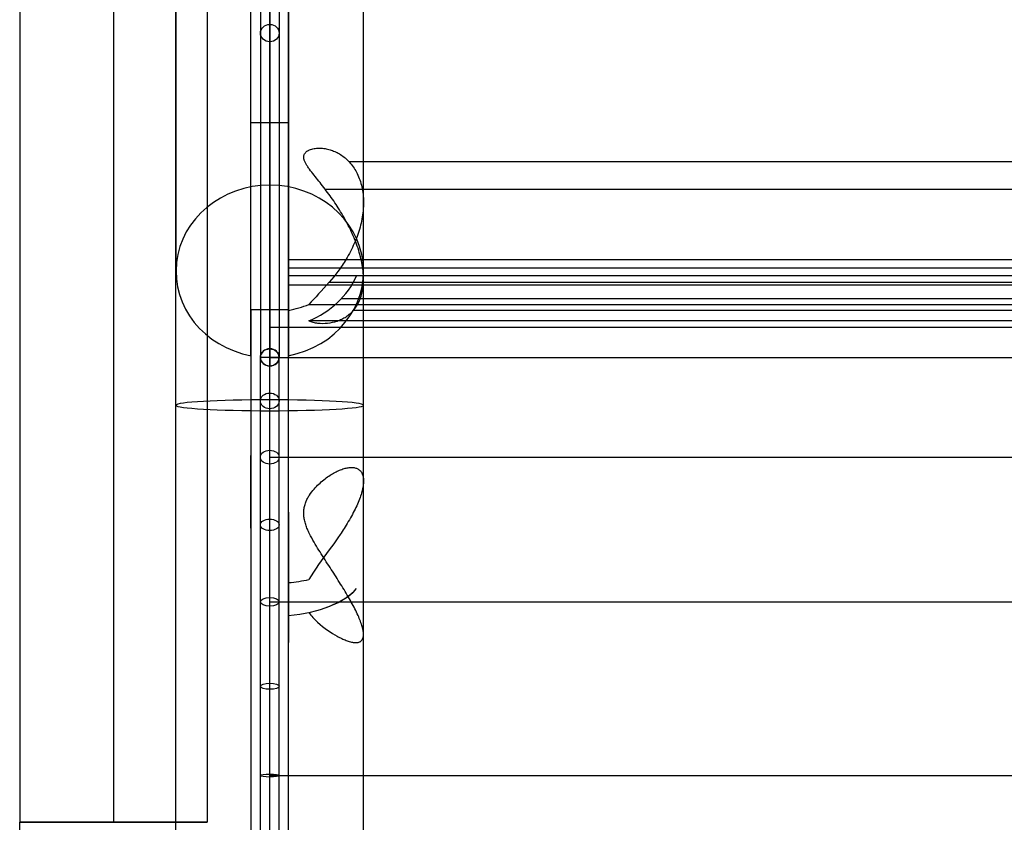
# Model space of a CAD drawing. Extents: x 5734 to 6364, y 72 to 847.
# Tile 13 of 26: x 5734 to 5892, y 560 to 689. Entities that reach past the tile are written whole.
import ezdxf

# ---------------------------------------------------------------- set-up
doc = ezdxf.new("R2010")
doc.units = 0
for name, color, linetype in [('MIDOLLINO', 7, 'CONTINUOUS'), ('PAGLIA', 7, 'CONTINUOUS'), ('PREDEFINITO', 7, 'CONTINUOUS')]:
    doc.layers.add(name, color=color, linetype=linetype)

msp = doc.modelspace()

# ---------------------------------------------------------------- linework, layer by layer
at = {"layer": 'MIDOLLINO'}
for p, q in [((5774.36, 744.5, 556.84), (5774.35, 635.92, 305.14)), ((5772.86, 743.12, 557.44), (5772.85, 634.54, 305.73)), ((5775.86, 743.12, 557.43), (5775.85, 634.54, 305.73)), ((5774.36, 741.74, 558.03), (5774.35, 633.16, 306.32)), ((6324.35, 639.31, 320.25), (5774.35, 639.31, 320.25)), ((5774.35, 635.92, 305.14), (5774.35, 633.16, 306.32)), ((5774.35, 635.91, 305.12), (5774.35, 633.16, 306.3)), ((5775.85, 634.54, 305.73), (5772.85, 634.54, 305.73)), ((5775.85, 634.53, 305.71), (5772.85, 634.53, 305.71))]:
    msp.add_line(p, q, dxfattribs=at)
at = {"layer": 'MIDOLLINO', "extrusion": (3.20676e-06, 0.396096, 0.918209)}
msp.add_circle((-5774.35, -461.59, 662.94), 1.5, dxfattribs=at)
at = {"layer": 'MIDOLLINO', "extrusion": (1, 2.24342e-10, 1.21872e-10)}
msp.add_circle((640.81, 320.25, 5774.35), 1.5, dxfattribs=at)
at = {"layer": 'MIDOLLINO', "extrusion": (-1.0959e-10, 0.396354, 0.918098)}
msp.add_circle((-5774.35, -461.39, 532.17), 1.5, dxfattribs=at)
at = {"layer": 'MIDOLLINO', "extrusion": (-1.17997e-10, 0.543333, 0.839517)}
msp.add_circle((-5774.35, -367.82, 586.74), 1.5, dxfattribs=at)
at = {"layer": 'MIDOLLINO', "extrusion": (-1.25682e-10, 0.675183, 0.73765)}
msp.add_circle((-5774.35, -266.53, 625), 1.5, dxfattribs=at)
at = {"layer": 'MIDOLLINO', "extrusion": (-1.30878e-10, 0.788272, 0.615327)}
msp.add_circle((-5774.35, -160.29, 645.9), 1.5, dxfattribs=at)
at = {"layer": 'MIDOLLINO', "extrusion": (-1.32755e-10, 0.879489, 0.47592)}
msp.add_circle((-5774.35, -52.07, 648.88), 1.5, dxfattribs=at)
at = {"layer": 'MIDOLLINO', "extrusion": (-1.31091e-10, 0.946301, 0.323288)}
msp.add_circle((-5774.35, 55.17, 633.84), 1.5, dxfattribs=at)
at = {"layer": 'MIDOLLINO', "extrusion": (-1.25859e-10, 0.986849, 0.161646)}
msp.add_circle((-5774.35, 158.43, 601.21), 1.5, dxfattribs=at)
at = {"layer": 'MIDOLLINO', "extrusion": (3.20676e-06, 0.396096, 0.918209)}
for start, end in [(270.0004, 90.0004), (90.0004, 270.0004)]:
    msp.add_arc((-5774.35, -461.59, 532.08), 1.5, start, end, dxfattribs=at)
at = {"layer": 'MIDOLLINO', "extrusion": (1, 1.17695e-10, 6.37759e-11)}
msp.add_arc((553.4, 340.74, 5774.35), 89.87, 260.6464, 336.6467, dxfattribs=at)
at = {"layer": 'MIDOLLINO', "extrusion": (1, 1.17715e-10, 6.37522e-11)}
for centre in [(553.4, 340.74, 5772.85), (553.4, 340.74, 5775.85)]:
    msp.add_arc(centre, 88.37, 260.6461, 336.6466, dxfattribs=at)
at = {"layer": 'MIDOLLINO', "extrusion": (1, 1.17722e-10, 6.37196e-11)}
msp.add_arc((553.4, 340.74, 5774.35), 86.87, 260.6458, 336.6466, dxfattribs=at)
at = {"layer": 'PAGLIA', "color": 2}
for p, q in [((5774.35, 634.54, 305.73), (5774.37, 743.67, 558.7)), ((5774.35, 634.53, 305.71), (5774.35, 634.54, 305.73)), ((5774.35, 634.53, 305.71), (6324.35, 634.53, 305.71)), ((5774.35, 618.59, 281.07), (6324.35, 618.59, 281.07)), ((5774.35, 595.46, 263.02), (6324.35, 595.46, 263.02)), ((5774.35, 567.69, 253.53), (6324.35, 567.69, 253.53))]:
    msp.add_line(p, q, dxfattribs=at)
at = {"layer": 'PAGLIA', "color": 2, "extrusion": (1, 1.17743e-10, 6.36851e-11)}
msp.add_arc((553.4, 340.74, 5774.35), 88.37, 260.6461, 336.6466, dxfattribs=at)
at = {"layer": 'PREDEFINITO', "color": 27}
for p, q in [((5734.35, 757.27, 498.98), (5734.35, 560.22, 498.98)), ((5749.35, 757.27, 483.98), (5749.35, 560.22, 483.98)), ((5749.35, 757.27, 513.98), (5749.35, 560.22, 513.98)), ((5764.35, 726.1, 498.98), (5764.35, 560.22, 498.98)), ((5734.35, 539.38, 498.98), (5734.35, 560.22, 498.98))]:
    msp.add_line(p, q, dxfattribs=at)
at = {"layer": 'PREDEFINITO', "color": 59}
for p, q in [((5789.35, 648.31, 299.79), (5789.35, 757.23, 552.3)), ((5771.35, 634.81, 305.61), (5771.35, 743.74, 558.12)), ((5771.35, 634.81, 305.61), (5771.35, 743.74, 558.12)), ((5771.35, 634.81, 305.61), (5771.35, 743.74, 558.12)), ((5777.35, 743.74, 558.12), (5777.35, 634.81, 305.61)), ((5777.35, 634.81, 305.61), (5777.35, 743.74, 558.12)), ((5777.35, 743.74, 558.12), (5777.35, 634.81, 305.61)), ((5759.35, 723.48, 474.05), (5759.35, 648.31, 299.79)), ((5774.35, 662.08, 293.85), (5774.35, 707.96, 400.2)), ((5774.35, 707.96, 400.2), (5774.35, 662.08, 293.85)), ((5774.35, 662.08, 293.85), (5774.35, 707.96, 400.2)), ((5771.35, 642.16, 302.44), (5771.35, 702.05, 441.28)), ((5774.35, 642.16, 302.44), (5774.35, 701.73, 440.53)), ((5777.35, 642.16, 302.44), (5777.35, 702.05, 441.28)), ((5777.35, 688.34, 409.5), (5777.35, 679.84, 410)), ((5777.35, 674.04, 396.54), (5777.35, 672.67, 373.17)), ((5771.35, 672.1, 371.86), (5777.35, 672.1, 371.86)), ((5771.35, 634.81, 305.61), (5771.35, 642.16, 302.44)), ((5777.35, 642.16, 302.44), (5771.35, 642.16, 302.44)), ((5771.35, 607.25, 270.29), (5771.35, 618.87, 269.61)), ((5784.19, 615.82, 244.52), (5784.38, 615.93, 244.8)), ((5784.38, 615.93, 244.8), (5784.57, 616.04, 245.08)), ((5784.57, 616.04, 245.08), (5784.76, 616.15, 245.36)), ((5784.76, 616.15, 245.36), (5784.95, 616.24, 245.64)), ((5784.95, 616.24, 245.64), (5785.13, 616.33, 245.93)), ((5785.13, 616.33, 245.93), (5785.32, 616.42, 246.22)), ((5785.32, 616.42, 246.22), (5785.51, 616.5, 246.52)), ((5785.51, 616.5, 246.52), (5785.69, 616.58, 246.82)), ((5785.69, 616.58, 246.82), (5785.87, 616.64, 247.13)), ((5785.87, 616.64, 247.13), (5786.05, 616.71, 247.44)), ((5786.05, 616.71, 247.44), (5786.23, 616.76, 247.75)), ((5786.23, 616.76, 247.75), (5786.41, 616.81, 248.06)), ((5786.41, 616.81, 248.06), (5786.58, 616.85, 248.38)), ((5786.58, 616.85, 248.38), (5786.75, 616.89, 248.7)), ((5786.75, 616.89, 248.7), (5786.92, 616.91, 249.03)), ((5786.92, 616.91, 249.03), (5787.08, 616.93, 249.35)), ((5787.08, 616.93, 249.35), (5787.24, 616.95, 249.68)), ((5787.24, 616.95, 249.68), (5787.4, 616.95, 250.01)), ((5787.4, 616.95, 250.01), (5787.55, 616.95, 250.34)), ((5787.55, 616.95, 250.34), (5787.69, 616.94, 250.67)), ((5787.69, 616.94, 250.67), (5787.83, 616.92, 251)), ((5787.83, 616.92, 251), (5787.97, 616.89, 251.34)), ((5787.97, 616.89, 251.34), (5788.1, 616.85, 251.67)), ((5788.1, 616.85, 251.67), (5788.23, 616.81, 252)), ((5788.23, 616.81, 252), (5788.35, 616.76, 252.34)), ((5788.35, 616.76, 252.34), (5788.46, 616.7, 252.67)), ((5788.46, 616.7, 252.67), (5788.57, 616.63, 253.01)), ((5788.57, 616.63, 253.01), (5788.67, 616.56, 253.34)), ((5788.67, 616.56, 253.34), (5788.77, 616.47, 253.67)), ((5788.77, 616.47, 253.67), (5788.86, 616.38, 254)), ((5788.86, 616.38, 254), (5788.94, 616.28, 254.33)), ((5788.94, 616.28, 254.33), (5789.01, 616.17, 254.66)), ((5789.01, 616.17, 254.66), (5789.08, 616.05, 254.99)), ((5789.08, 616.05, 254.99), (5789.14, 615.92, 255.31)), ((5789.14, 615.92, 255.31), (5789.19, 615.79, 255.63)), ((5782, 614.09, 241.56), (5782.19, 614.28, 241.81)), ((5782.19, 614.28, 241.81), (5782.39, 614.46, 242.07)), ((5782.39, 614.46, 242.07), (5782.59, 614.64, 242.33)), ((5782.59, 614.64, 242.33), (5782.79, 614.81, 242.6)), ((5782.79, 614.81, 242.6), (5782.99, 614.97, 242.86)), ((5782.99, 614.97, 242.86), (5783.19, 615.13, 243.13)), ((5783.19, 615.13, 243.13), (5783.39, 615.28, 243.41)), ((5783.39, 615.28, 243.41), (5783.6, 615.43, 243.68)), ((5783.6, 615.43, 243.68), (5783.8, 615.56, 243.96)), ((5783.8, 615.56, 243.96), (5783.99, 615.69, 244.24)), ((5783.99, 615.69, 244.24), (5784.19, 615.82, 244.52)), ((5789.19, 615.79, 255.63), (5789.24, 615.65, 255.94)), ((5789.24, 615.65, 255.94), (5789.28, 615.5, 256.25)), ((5789.28, 615.5, 256.25), (5789.31, 615.33, 256.57)), ((5789.31, 615.33, 256.57), (5789.33, 615.16, 256.89)), ((5789.34, 614.4, 258.09), (5789.32, 614.2, 258.37)), ((5789.33, 615.16, 256.89), (5789.35, 614.98, 257.2)), ((5789.35, 614.6, 257.8), (5789.34, 614.4, 258.09)), ((5789.35, 614.98, 257.2), (5789.35, 614.8, 257.5)), ((5789.35, 614.8, 257.5), (5789.35, 614.6, 257.8)), ((5780.7, 612.54, 239.83), (5780.88, 612.8, 240.08)), ((5780.88, 612.8, 240.08), (5781.06, 613.04, 240.33)), ((5781.06, 613.04, 240.33), (5781.25, 613.28, 240.58)), ((5781.25, 613.28, 240.58), (5781.43, 613.5, 240.83)), ((5781.43, 613.5, 240.83), (5781.62, 613.7, 241.07)), ((5781.62, 613.7, 241.07), (5781.81, 613.9, 241.31)), ((5781.81, 613.9, 241.31), (5782, 614.09, 241.56)), ((5789.04, 612.86, 259.93), (5788.97, 612.62, 260.17)), ((5789.1, 613.09, 259.69), (5789.04, 612.86, 259.93)), ((5789.16, 613.33, 259.44), (5789.1, 613.09, 259.69)), ((5789.21, 613.55, 259.18), (5789.16, 613.33, 259.44)), ((5789.26, 613.77, 258.92), (5789.21, 613.55, 259.18)), ((5789.29, 613.99, 258.65), (5789.26, 613.77, 258.92)), ((5789.32, 614.2, 258.37), (5789.29, 613.99, 258.65)), ((5779.99, 611.05, 238.62), (5780.05, 611.21, 238.74)), ((5780.05, 611.21, 238.74), (5780.11, 611.37, 238.86)), ((5780.11, 611.37, 238.86), (5780.17, 611.53, 238.97)), ((5780.17, 611.53, 238.97), (5780.23, 611.68, 239.09)), ((5780.23, 611.68, 239.09), (5780.3, 611.83, 239.22)), ((5780.3, 611.83, 239.22), (5780.38, 611.98, 239.34)), ((5780.38, 611.98, 239.34), (5780.46, 612.12, 239.46)), ((5780.46, 612.12, 239.46), (5780.54, 612.26, 239.58)), ((5780.54, 612.26, 239.58), (5780.62, 612.4, 239.71)), ((5780.62, 612.4, 239.71), (5780.7, 612.54, 239.83)), ((5788.5, 611.35, 261.24), (5788.38, 611.09, 261.43)), ((5788.61, 611.61, 261.04), (5788.5, 611.35, 261.24)), ((5788.71, 611.87, 260.83), (5788.61, 611.61, 261.04)), ((5788.8, 612.12, 260.61), (5788.71, 611.87, 260.83)), ((5788.89, 612.37, 260.39), (5788.8, 612.12, 260.61)), ((5788.97, 612.62, 260.17), (5788.89, 612.37, 260.39)), ((5779.78, 609.85, 237.85), (5779.79, 609.94, 237.91)), ((5779.78, 609.76, 237.8), (5779.78, 609.85, 237.85)), ((5779.78, 609.67, 237.75), (5779.78, 609.76, 237.8)), ((5779.78, 609.57, 237.7), (5779.78, 609.67, 237.75)), ((5779.78, 609.48, 237.65), (5779.78, 609.57, 237.7)), ((5779.79, 610.03, 237.96), (5779.8, 610.12, 238.01)), ((5779.79, 609.94, 237.91), (5779.79, 610.03, 237.96)), ((5779.8, 610.12, 238.01), (5779.81, 610.21, 238.06)), ((5779.81, 610.21, 238.06), (5779.84, 610.38, 238.17)), ((5779.84, 610.38, 238.17), (5779.87, 610.55, 238.28)), ((5779.87, 610.55, 238.28), (5779.9, 610.72, 238.39)), ((5779.9, 610.72, 238.39), (5779.95, 610.89, 238.51)), ((5779.95, 610.89, 238.51), (5779.99, 611.05, 238.62)), ((5787.72, 609.72, 262.29), (5787.57, 609.44, 262.44)), ((5787.86, 610, 262.13), (5787.72, 609.72, 262.29)), ((5788, 610.28, 261.97), (5787.86, 610, 262.13)), ((5788.14, 610.55, 261.79), (5788, 610.28, 261.97)), ((5788.26, 610.82, 261.62), (5788.14, 610.55, 261.79)), ((5788.38, 611.09, 261.43), (5788.26, 610.82, 261.62)), ((5779.79, 609.39, 237.61), (5779.78, 609.48, 237.65)), ((5779.79, 609.3, 237.56), (5779.79, 609.39, 237.61)), ((5779.8, 609.2, 237.51), (5779.79, 609.3, 237.56)), ((5779.81, 609.11, 237.47), (5779.8, 609.2, 237.51)), ((5779.82, 609.02, 237.42), (5779.81, 609.11, 237.47)), ((5779.84, 608.93, 237.38), (5779.82, 609.02, 237.42)), ((5779.87, 608.74, 237.29), (5779.84, 608.93, 237.38)), ((5779.9, 608.55, 237.21), (5779.87, 608.74, 237.29)), ((5779.95, 608.37, 237.13), (5779.9, 608.55, 237.21)), ((5779.99, 608.18, 237.05), (5779.95, 608.37, 237.13)), ((5780.05, 608, 236.98), (5779.99, 608.18, 237.05)), ((5780.11, 607.81, 236.91), (5780.05, 608, 236.98)), ((5786.74, 608, 263.1), (5786.56, 607.7, 263.21)), ((5786.92, 608.29, 262.98), (5786.74, 608, 263.1)), ((5787.09, 608.58, 262.86), (5786.92, 608.29, 262.98)), ((5787.25, 608.87, 262.73), (5787.09, 608.58, 262.86)), ((5787.41, 609.15, 262.59), (5787.25, 608.87, 262.73)), ((5787.57, 609.44, 262.44), (5787.41, 609.15, 262.59)), ((5777.35, 600.45, 260.89), (5777.35, 607.3, 260.49)), ((5780.17, 607.63, 236.84), (5780.11, 607.81, 236.91)), ((5780.23, 607.44, 236.78), (5780.17, 607.63, 236.84)), ((5780.3, 607.26, 236.72), (5780.23, 607.44, 236.78)), ((5780.38, 607.08, 236.66), (5780.3, 607.26, 236.72)), ((5780.46, 606.9, 236.61), (5780.38, 607.08, 236.66)), ((5780.54, 606.72, 236.55), (5780.46, 606.9, 236.61)), ((5780.62, 606.54, 236.5), (5780.54, 606.72, 236.55)), ((5780.7, 606.36, 236.46), (5780.62, 606.54, 236.5)), ((5785.76, 606.46, 263.59), (5785.6, 606.22, 263.66)), ((5785.93, 606.71, 263.53), (5785.76, 606.46, 263.59)), ((5786.09, 606.96, 263.46), (5785.93, 606.71, 263.53)), ((5786.25, 607.21, 263.38), (5786.09, 606.96, 263.46)), ((5786.41, 607.45, 263.3), (5786.25, 607.21, 263.38)), ((5786.56, 607.7, 263.21), (5786.41, 607.45, 263.3)), ((5780.88, 606.01, 236.38), (5780.7, 606.36, 236.46)), ((5781.06, 605.67, 236.3), (5780.88, 606.01, 236.38)), ((5781.25, 605.33, 236.24), (5781.06, 605.67, 236.3)), ((5781.44, 605, 236.19), (5781.25, 605.33, 236.24)), ((5781.62, 604.69, 236.15), (5781.44, 605, 236.19)), ((5784.92, 605.23, 263.85), (5784.58, 604.74, 263.93)), ((5785.26, 605.72, 263.76), (5784.92, 605.23, 263.85)), ((5785.6, 606.22, 263.66), (5785.26, 605.72, 263.76)), ((5777.35, 604.17, 258.47), (5777.35, 604.49, 263.95)), ((5781.81, 604.38, 236.11), (5781.62, 604.69, 236.15)), ((5782, 604.06, 236.08), (5781.81, 604.38, 236.11)), ((5782.19, 603.75, 236.06), (5782, 604.06, 236.08)), ((5782.39, 603.44, 236.05), (5782.19, 603.75, 236.06)), ((5782.59, 603.12, 236.04), (5782.39, 603.44, 236.05)), ((5784.23, 604.26, 263.98), (5783.87, 603.77, 264.01)), ((5784.58, 604.74, 263.93), (5784.23, 604.26, 263.98)), ((5777.35, 597.1, 254.51), (5777.35, 602.37, 257.38)), ((5777.35, 602.37, 257.38), (5777.35, 599.03, 263.48)), ((5782.79, 602.81, 236.04), (5782.59, 603.12, 236.04)), ((5782.99, 602.49, 236.05), (5782.79, 602.81, 236.04)), ((5783.2, 602.18, 236.06), (5782.99, 602.49, 236.05)), ((5783.4, 601.86, 236.08), (5783.2, 602.18, 236.06)), ((5783.6, 601.55, 236.11), (5783.4, 601.86, 236.08)), ((5777.35, 595.43, 257.56), (5777.35, 600.7, 260.43)), ((5783.8, 601.25, 236.14), (5783.6, 601.55, 236.11)), ((5784, 600.94, 236.18), (5783.8, 601.25, 236.14)), ((5784.19, 600.64, 236.23), (5784, 600.94, 236.18)), ((5784.39, 600.34, 236.28), (5784.19, 600.64, 236.23)), ((5784.58, 600.05, 236.34), (5784.39, 600.34, 236.28)), ((5777.35, 599.73, 255.95), (5777.35, 596.4, 262.04)), ((5777.35, 593.77, 260.6), (5777.35, 599.03, 263.48)), ((5777.35, 599.03, 263.48), (5777.35, 598.53, 264.41)), ((5777.35, 593.51, 261.07), (5777.35, 598.78, 263.94)), ((5777.35, 598.53, 264.41), (5777.35, 593.26, 261.53)), ((5784.76, 599.76, 236.41), (5784.58, 600.05, 236.34)), ((5784.95, 599.47, 236.48), (5784.76, 599.76, 236.41)), ((5785.14, 599.18, 236.56), (5784.95, 599.47, 236.48)), ((5785.32, 598.88, 236.64), (5785.14, 599.18, 236.56)), ((5785.51, 598.58, 236.74), (5785.32, 598.88, 236.64)), ((5785.69, 598.29, 236.84), (5785.51, 598.58, 236.74)), ((5777.35, 593.77, 260.6), (5777.35, 597.1, 254.51)), ((5785.88, 598, 236.95), (5785.69, 598.29, 236.84)), ((5786.06, 597.7, 237.06), (5785.88, 598, 236.95)), ((5786.24, 597.41, 237.18), (5786.06, 597.7, 237.06)), ((5786.41, 597.12, 237.31), (5786.24, 597.41, 237.18)), ((5786.59, 596.83, 237.45), (5786.41, 597.12, 237.31)), ((5777.35, 590.19, 255.8), (5777.35, 596.6, 255.42)), ((5777.35, 596.4, 262.04), (5777.35, 595.9, 262.97)), ((5786.76, 596.54, 237.6), (5786.59, 596.83, 237.45)), ((5786.92, 596.25, 237.75), (5786.76, 596.54, 237.6)), ((5787.09, 595.97, 237.91), (5786.92, 596.25, 237.75)), ((5787.25, 595.68, 238.07), (5787.09, 595.97, 237.91)), ((5787.4, 595.4, 238.25), (5787.25, 595.68, 238.07)), ((5787.55, 595.13, 238.43), (5787.4, 595.4, 238.25)), ((5787.7, 594.86, 238.62), (5787.55, 595.13, 238.43)), ((5787.84, 594.59, 238.81), (5787.7, 594.86, 238.62)), ((5787.98, 594.32, 239.02), (5787.84, 594.59, 238.81)), ((5788.11, 594.06, 239.23), (5787.98, 594.32, 239.02)), ((5788.23, 593.8, 239.45), (5788.11, 594.06, 239.23)), ((5788.35, 593.55, 239.67), (5788.23, 593.8, 239.45)), ((5777.35, 593.26, 261.53), (5777.35, 593.77, 260.6)), ((5777.35, 593.03, 252.56), (5777.35, 593.49, 260.35)), ((5780.59, 593.76, 260.6), (5780.74, 593.56, 260.42)), ((5780.74, 593.56, 260.42), (5780.9, 593.35, 260.23)), ((5780.9, 593.35, 260.23), (5781.07, 593.15, 260.04)), ((5781.07, 593.15, 260.04), (5781.25, 592.96, 259.84)), ((5781.25, 592.96, 259.84), (5781.43, 592.77, 259.64)), ((5781.43, 592.77, 259.64), (5781.62, 592.58, 259.44)), ((5781.62, 592.58, 259.44), (5781.81, 592.39, 259.23)), ((5781.81, 592.39, 259.23), (5782.01, 592.21, 259.02)), ((5782.01, 592.21, 259.02), (5782.4, 591.86, 258.58)), ((5788.47, 593.3, 239.9), (5788.35, 593.55, 239.67)), ((5788.58, 593.05, 240.14), (5788.47, 593.3, 239.9)), ((5788.68, 592.81, 240.38), (5788.58, 593.05, 240.14)), ((5788.77, 592.58, 240.64), (5788.68, 592.81, 240.38)), ((5788.86, 592.35, 240.89), (5788.77, 592.58, 240.64)), ((5788.94, 592.13, 241.16), (5788.86, 592.35, 240.89)), ((5782.4, 591.86, 258.58), (5782.81, 591.53, 258.13)), ((5782.81, 591.53, 258.13), (5783.21, 591.22, 257.68)), ((5783.21, 591.22, 257.68), (5783.6, 590.94, 257.23)), ((5783.6, 590.94, 257.23), (5783.99, 590.67, 256.76)), ((5783.99, 590.67, 256.76), (5784.37, 590.42, 256.29)), ((5789.02, 591.91, 241.43), (5788.94, 592.13, 241.16)), ((5789.08, 591.7, 241.7), (5789.02, 591.91, 241.43)), ((5789.14, 591.5, 241.98), (5789.08, 591.7, 241.7)), ((5789.2, 591.31, 242.27), (5789.14, 591.5, 241.98)), ((5789.24, 591.12, 242.55), (5789.2, 591.31, 242.27)), ((5789.28, 590.94, 242.85), (5789.24, 591.12, 242.55)), ((5789.31, 590.76, 243.16), (5789.28, 590.94, 242.85)), ((5789.33, 590.59, 243.48), (5789.31, 590.76, 243.16)), ((5784.37, 590.42, 256.29), (5784.75, 590.19, 255.8)), ((5784.75, 590.19, 255.8), (5785.13, 589.98, 255.3)), ((5785.13, 589.98, 255.3), (5785.31, 589.88, 255.05)), ((5785.31, 589.88, 255.05), (5785.5, 589.78, 254.79)), ((5785.5, 589.78, 254.79), (5785.68, 589.69, 254.53)), ((5785.68, 589.69, 254.53), (5785.86, 589.6, 254.26)), ((5785.86, 589.6, 254.26), (5786.04, 589.52, 253.99)), ((5786.04, 589.52, 253.99), (5786.21, 589.44, 253.72)), ((5786.21, 589.44, 253.72), (5786.39, 589.37, 253.44)), ((5786.39, 589.37, 253.44), (5786.56, 589.3, 253.16)), ((5786.56, 589.3, 253.16), (5786.74, 589.24, 252.86)), ((5786.74, 589.24, 252.86), (5786.91, 589.18, 252.55)), ((5786.91, 589.18, 252.55), (5787.08, 589.13, 252.24)), ((5787.08, 589.13, 252.24), (5787.25, 589.08, 251.92)), ((5787.25, 589.08, 251.92), (5787.41, 589.04, 251.61)), ((5788.7, 589.05, 248.37), (5788.8, 589.09, 248.04)), ((5788.8, 589.09, 248.04), (5788.88, 589.15, 247.71)), ((5788.88, 589.15, 247.71), (5788.96, 589.21, 247.38)), ((5788.96, 589.21, 247.38), (5789.04, 589.27, 247.05)), ((5789.04, 589.27, 247.05), (5789.1, 589.35, 246.73)), ((5789.1, 589.35, 246.73), (5789.16, 589.43, 246.4)), ((5789.16, 589.43, 246.4), (5789.21, 589.53, 246.07)), ((5789.21, 589.53, 246.07), (5789.25, 589.63, 245.74)), ((5789.25, 589.63, 245.74), (5789.29, 589.74, 245.41)), ((5789.29, 589.74, 245.41), (5789.32, 589.86, 245.08)), ((5789.32, 589.86, 245.08), (5789.34, 589.98, 244.76)), ((5789.35, 590.42, 243.79), (5789.33, 590.59, 243.48)), ((5789.34, 589.98, 244.76), (5789.35, 590.12, 244.44)), ((5789.35, 590.27, 244.11), (5789.35, 590.42, 243.79)), ((5789.35, 590.12, 244.44), (5789.35, 590.27, 244.11)), ((5787.41, 589.04, 251.61), (5787.57, 589.01, 251.29)), ((5787.57, 589.01, 251.29), (5787.72, 588.98, 250.97)), ((5787.72, 588.98, 250.97), (5787.86, 588.96, 250.65)), ((5787.86, 588.96, 250.65), (5788, 588.95, 250.33)), ((5788, 588.95, 250.33), (5788.13, 588.95, 250.01)), ((5788.13, 588.95, 250.01), (5788.26, 588.96, 249.68)), ((5788.26, 588.96, 249.68), (5788.38, 588.97, 249.35)), ((5788.38, 588.97, 249.35), (5788.49, 588.99, 249.03)), ((5788.49, 588.99, 249.03), (5788.6, 589.02, 248.7)), ((5788.6, 589.02, 248.7), (5788.7, 589.05, 248.37))]:
    msp.add_line(p, q, dxfattribs=at)
at = {"layer": 'PREDEFINITO', "color": 253}
for p, q in [((5780.88, 667.77, 310.38), (5781.06, 667.83, 310.72)), ((5781.06, 667.83, 310.72), (5781.25, 667.87, 311.06)), ((5781.25, 667.87, 311.06), (5781.43, 667.91, 311.39)), ((5781.43, 667.91, 311.39), (5781.62, 667.94, 311.71)), ((5781.62, 667.94, 311.71), (5781.81, 667.96, 312.02)), ((5781.81, 667.96, 312.02), (5782, 667.97, 312.33)), ((5782, 667.97, 312.33), (5782.19, 667.98, 312.65)), ((5782.19, 667.98, 312.65), (5782.39, 667.98, 312.96)), ((5782.39, 667.98, 312.96), (5782.59, 667.97, 313.28)), ((5782.59, 667.97, 313.28), (5782.79, 667.96, 313.59)), ((5782.79, 667.96, 313.59), (5782.99, 667.94, 313.91)), ((5782.99, 667.94, 313.91), (5783.19, 667.91, 314.22)), ((5783.19, 667.91, 314.22), (5783.39, 667.87, 314.53)), ((5783.39, 667.87, 314.53), (5783.6, 667.83, 314.84)), ((5783.6, 667.83, 314.84), (5783.8, 667.78, 315.14)), ((5779.78, 666.66, 306.85), (5779.79, 666.7, 306.95)), ((5779.78, 666.61, 306.76), (5779.78, 666.66, 306.85)), ((5779.78, 666.57, 306.67), (5779.78, 666.61, 306.76)), ((5779.78, 666.52, 306.57), (5779.78, 666.57, 306.67)), ((5779.78, 666.47, 306.48), (5779.78, 666.52, 306.57)), ((5779.79, 666.43, 306.39), (5779.78, 666.47, 306.48)), ((5779.79, 666.74, 307.04), (5779.8, 666.79, 307.14)), ((5779.79, 666.7, 306.95), (5779.79, 666.74, 307.04)), ((5779.79, 666.38, 306.29), (5779.79, 666.43, 306.39)), ((5779.8, 666.33, 306.2), (5779.79, 666.38, 306.29)), ((5779.8, 666.79, 307.14), (5779.81, 666.83, 307.23)), ((5779.81, 666.28, 306.11), (5779.8, 666.33, 306.2)), ((5779.81, 666.83, 307.23), (5779.84, 666.91, 307.42)), ((5779.82, 666.23, 306.02), (5779.81, 666.28, 306.11)), ((5779.84, 666.18, 305.93), (5779.82, 666.23, 306.02)), ((5779.84, 666.91, 307.42), (5779.87, 666.98, 307.61)), ((5779.87, 666.98, 307.61), (5779.9, 667.06, 307.8)), ((5779.9, 667.06, 307.8), (5779.95, 667.13, 307.99)), ((5779.95, 667.13, 307.99), (5779.99, 667.2, 308.18)), ((5779.99, 667.2, 308.18), (5780.05, 667.26, 308.37)), ((5780.05, 667.26, 308.37), (5780.11, 667.32, 308.55)), ((5780.11, 667.32, 308.55), (5780.17, 667.38, 308.74)), ((5780.17, 667.38, 308.74), (5780.23, 667.43, 308.93)), ((5780.23, 667.43, 308.93), (5780.3, 667.49, 309.11)), ((5780.3, 667.49, 309.11), (5780.38, 667.54, 309.3)), ((5780.38, 667.54, 309.3), (5780.46, 667.58, 309.48)), ((5780.46, 667.58, 309.48), (5780.54, 667.63, 309.66)), ((5780.54, 667.63, 309.66), (5780.62, 667.67, 309.84)), ((5780.62, 667.67, 309.84), (5780.7, 667.7, 310.02)), ((5780.7, 667.7, 310.02), (5780.88, 667.77, 310.38)), ((5783.8, 667.78, 315.14), (5783.99, 667.73, 315.44)), ((5783.99, 667.73, 315.44), (5784.19, 667.67, 315.74)), ((5784.19, 667.67, 315.74), (5784.38, 667.6, 316.04)), ((5784.38, 667.6, 316.04), (5784.57, 667.53, 316.33)), ((5784.57, 667.53, 316.33), (5784.76, 667.45, 316.62)), ((5784.76, 667.45, 316.62), (5784.95, 667.36, 316.9)), ((5784.95, 667.36, 316.9), (5785.13, 667.27, 317.19)), ((5785.13, 667.27, 317.19), (5785.32, 667.17, 317.48)), ((5785.32, 667.17, 317.48), (5785.51, 667.07, 317.77)), ((5785.51, 667.07, 317.77), (5785.69, 666.95, 318.06)), ((5785.69, 666.95, 318.06), (5785.87, 666.83, 318.35)), ((5785.87, 666.83, 318.35), (5786.05, 666.7, 318.64)), ((5786.05, 666.7, 318.64), (5786.23, 666.57, 318.92)), ((5786.23, 666.57, 318.92), (5786.41, 666.42, 319.21)), ((5786.41, 666.42, 319.21), (5786.58, 666.27, 319.49)), ((5786.58, 666.27, 319.49), (5786.75, 666.11, 319.77)), ((5779.87, 666.08, 305.75), (5779.84, 666.18, 305.93)), ((5779.9, 665.98, 305.58), (5779.87, 666.08, 305.75)), ((5779.95, 665.87, 305.41), (5779.9, 665.98, 305.58)), ((5779.99, 665.76, 305.24), (5779.95, 665.87, 305.41)), ((5780.05, 665.66, 305.07), (5779.99, 665.76, 305.24)), ((5780.11, 665.55, 304.91), (5780.05, 665.66, 305.07)), ((5780.17, 665.43, 304.74), (5780.11, 665.55, 304.91)), ((5780.23, 665.32, 304.59), (5780.17, 665.43, 304.74)), ((5780.3, 665.21, 304.43), (5780.23, 665.32, 304.59)), ((5780.38, 665.09, 304.28), (5780.3, 665.21, 304.43)), ((5780.46, 664.98, 304.13), (5780.38, 665.09, 304.28)), ((5780.54, 664.86, 303.98), (5780.46, 664.98, 304.13)), ((5780.62, 664.74, 303.84), (5780.54, 664.86, 303.98)), ((5780.7, 664.62, 303.7), (5780.62, 664.74, 303.84)), ((5786.75, 666.11, 319.77), (5786.92, 665.95, 320.05)), ((5786.92, 665.95, 320.05), (5787.08, 665.78, 320.33)), ((5787.02, 665.85, 320.22), (6311.69, 665.85, 320.22)), ((5787.08, 665.78, 320.33), (5787.24, 665.6, 320.6)), ((5787.24, 665.6, 320.6), (5787.4, 665.41, 320.87)), ((5787.4, 665.41, 320.87), (5787.55, 665.22, 321.14)), ((5787.55, 665.22, 321.14), (5787.69, 665.02, 321.41)), ((5787.69, 665.02, 321.41), (5787.83, 664.81, 321.67)), ((5787.83, 664.81, 321.67), (5787.97, 664.59, 321.92)), ((5780.88, 664.38, 303.43), (5780.7, 664.62, 303.7)), ((5781.06, 664.15, 303.17), (5780.88, 664.38, 303.43)), ((5781.25, 663.91, 302.92), (5781.06, 664.15, 303.17)), ((5781.44, 663.67, 302.69), (5781.25, 663.91, 302.92)), ((5781.62, 663.44, 302.47), (5781.44, 663.67, 302.69)), ((5781.81, 663.2, 302.26), (5781.62, 663.44, 302.47)), ((5782, 662.97, 302.06), (5781.81, 663.2, 302.26)), ((5787.97, 664.59, 321.92), (5788.1, 664.37, 322.18)), ((5788.1, 664.37, 322.18), (5788.23, 664.14, 322.42)), ((5788.23, 664.14, 322.42), (5788.35, 663.91, 322.67)), ((5788.35, 663.91, 322.67), (5788.46, 663.66, 322.9)), ((5788.46, 663.66, 322.9), (5788.57, 663.41, 323.14)), ((5788.57, 663.41, 323.14), (5788.67, 663.16, 323.36)), ((5788.67, 663.16, 323.36), (5788.77, 662.9, 323.58)), ((5782.19, 662.72, 301.86), (5782, 662.97, 302.06)), ((5782.39, 662.48, 301.67), (5782.19, 662.72, 301.86)), ((5782.59, 662.22, 301.48), (5782.39, 662.48, 301.67)), ((5782.79, 661.97, 301.3), (5782.59, 662.22, 301.48)), ((5782.99, 661.71, 301.12), (5782.79, 661.97, 301.3)), ((5783.2, 661.44, 300.95), (5782.99, 661.71, 301.12)), ((5788.77, 662.9, 323.58), (5788.86, 662.63, 323.8)), ((5788.86, 662.63, 323.8), (5788.94, 662.36, 324.01)), ((5788.94, 662.36, 324.01), (5789.01, 662.08, 324.21)), ((5789.01, 662.08, 324.21), (5789.08, 661.79, 324.41)), ((5789.08, 661.79, 324.41), (5789.14, 661.5, 324.6)), ((5789.14, 661.5, 324.6), (5789.19, 661.21, 324.78)), ((5783.4, 661.18, 300.79), (5783.2, 661.44, 300.95)), ((5783.22, 661.41, 300.93), (6315.48, 661.41, 300.93)), ((5783.6, 660.91, 300.63), (5783.4, 661.18, 300.79)), ((5783.8, 660.64, 300.48), (5783.6, 660.91, 300.63)), ((5784, 660.36, 300.33), (5783.8, 660.64, 300.48)), ((5784.19, 660.09, 300.2), (5784, 660.36, 300.33)), ((5784.39, 659.82, 300.07), (5784.19, 660.09, 300.2)), ((5789.19, 661.21, 324.78), (5789.24, 660.91, 324.96)), ((5789.24, 660.91, 324.96), (5789.28, 660.62, 325.12)), ((5789.28, 660.62, 325.12), (5789.31, 660.29, 325.29)), ((5789.31, 660.29, 325.29), (5789.33, 659.97, 325.45)), ((5789.33, 659.97, 325.45), (5789.35, 659.64, 325.6)), ((5784.58, 659.55, 299.95), (5784.39, 659.82, 300.07)), ((5784.76, 659.27, 299.83), (5784.58, 659.55, 299.95)), ((5784.95, 658.99, 299.72), (5784.76, 659.27, 299.83)), ((5785.14, 658.71, 299.62), (5784.95, 658.99, 299.72)), ((5785.32, 658.42, 299.52), (5785.14, 658.71, 299.62)), ((5785.51, 658.12, 299.42), (5785.32, 658.42, 299.52)), ((5789.34, 658.65, 325.99), (5789.32, 658.32, 326.1)), ((5789.35, 658.99, 325.87), (5789.34, 658.65, 325.99)), ((5789.35, 659.64, 325.6), (5789.35, 659.31, 325.74)), ((5789.35, 659.31, 325.74), (5789.35, 658.99, 325.87)), ((5785.69, 657.82, 299.33), (5785.51, 658.12, 299.42)), ((5785.88, 657.52, 299.25), (5785.69, 657.82, 299.33)), ((5786.06, 657.21, 299.17), (5785.88, 657.52, 299.25)), ((5786.24, 656.9, 299.1), (5786.06, 657.21, 299.17)), ((5786.41, 656.59, 299.04), (5786.24, 656.9, 299.1)), ((5789.16, 656.99, 326.47), (5789.1, 656.66, 326.53)), ((5789.21, 657.33, 326.39), (5789.16, 656.99, 326.47)), ((5789.26, 657.66, 326.3), (5789.21, 657.33, 326.39)), ((5789.29, 657.99, 326.21), (5789.26, 657.66, 326.3)), ((5789.32, 658.32, 326.1), (5789.29, 657.99, 326.21)), ((5786.59, 656.27, 298.98), (5786.41, 656.59, 299.04)), ((5786.76, 655.96, 298.94), (5786.59, 656.27, 298.98)), ((5786.92, 655.63, 298.89), (5786.76, 655.96, 298.94)), ((5787.09, 655.31, 298.86), (5786.92, 655.63, 298.89)), ((5787.25, 654.98, 298.83), (5787.09, 655.31, 298.86)), ((5788.8, 655.33, 326.73), (5788.71, 655, 326.76)), ((5788.89, 655.67, 326.69), (5788.8, 655.33, 326.73)), ((5788.97, 656, 326.65), (5788.89, 655.67, 326.69)), ((5789.04, 656.33, 326.6), (5788.97, 656, 326.65)), ((5789.1, 656.66, 326.53), (5789.04, 656.33, 326.6)), ((5787.4, 654.65, 298.81), (5787.25, 654.98, 298.83)), ((5787.55, 654.32, 298.8), (5787.4, 654.65, 298.81)), ((5787.7, 653.99, 298.79), (5787.55, 654.32, 298.8)), ((5787.84, 653.66, 298.8), (5787.7, 653.99, 298.79)), ((5787.98, 653.32, 298.81), (5787.84, 653.66, 298.8)), ((5788.26, 653.69, 326.79), (5788.14, 653.37, 326.78)), ((5788.38, 654.02, 326.79), (5788.26, 653.69, 326.79)), ((5788.5, 654.35, 326.79), (5788.38, 654.02, 326.79)), ((5788.61, 654.67, 326.78), (5788.5, 654.35, 326.79)), ((5788.71, 655, 326.76), (5788.61, 654.67, 326.78)), ((5787.57, 652.08, 326.66), (5787.41, 651.77, 326.62)), ((5787.72, 652.4, 326.7), (5787.57, 652.08, 326.66)), ((5787.86, 652.72, 326.74), (5787.72, 652.4, 326.7)), ((5788, 653.04, 326.76), (5787.86, 652.72, 326.74)), ((5788.11, 652.99, 298.83), (5787.98, 653.32, 298.81)), ((5788.14, 653.37, 326.78), (5788, 653.04, 326.76)), ((5788.23, 652.65, 298.86), (5788.11, 652.99, 298.83)), ((5788.35, 652.31, 298.9), (5788.23, 652.65, 298.86)), ((5788.47, 651.98, 298.94), (5788.35, 652.31, 298.9)), ((5786.74, 650.53, 326.36), (5786.56, 650.23, 326.28)), ((5786.92, 650.84, 326.44), (5786.74, 650.53, 326.36)), ((5787.09, 651.14, 326.5), (5786.92, 650.84, 326.44)), ((5787.25, 651.45, 326.56), (5787.09, 651.14, 326.5)), ((5787.41, 651.77, 326.62), (5787.25, 651.45, 326.56)), ((5788.58, 651.64, 298.99), (5788.47, 651.98, 298.94)), ((5788.68, 651.3, 299.05), (5788.58, 651.64, 298.99)), ((5788.77, 650.97, 299.12), (5788.68, 651.3, 299.05)), ((5788.86, 650.63, 299.2), (5788.77, 650.97, 299.12)), ((5788.94, 650.3, 299.29), (5788.86, 650.63, 299.2)), ((5777.35, 650.19, 317.98), (6321.35, 650.19, 317.98)), ((5777.35, 647.57, 312.59), (5777.35, 650.19, 317.98)), ((5777.35, 649.25, 318.44), (5777.35, 650.19, 317.98)), ((5777.35, 643, 321.48), (5777.35, 649.25, 318.44)), ((5785.76, 648.99, 325.88), (5785.6, 648.76, 325.79)), ((5785.93, 649.23, 325.97), (5785.76, 648.99, 325.88)), ((5786.09, 649.48, 326.05), (5785.93, 649.23, 325.97)), ((5786.25, 649.72, 326.13), (5786.09, 649.48, 326.05)), ((5786.41, 649.97, 326.21), (5786.25, 649.72, 326.13)), ((5786.56, 650.23, 326.28), (5786.41, 649.97, 326.21)), ((5789.02, 649.97, 299.38), (5788.94, 650.3, 299.29)), ((5789.08, 649.64, 299.49), (5789.02, 649.97, 299.38)), ((5789.14, 649.31, 299.6), (5789.08, 649.64, 299.49)), ((5789.2, 648.99, 299.72), (5789.14, 649.31, 299.6)), ((5789.24, 648.67, 299.84), (5789.2, 648.99, 299.72)), ((5777.35, 648.88, 315.29), (6321.35, 648.88, 315.29)), ((5788.25, 647.57, 312.59), (5777.35, 647.57, 312.59)), ((5784.58, 647.4, 325.15), (5784.23, 646.97, 324.92)), ((5784.92, 647.84, 325.38), (5784.58, 647.4, 325.15)), ((5785.26, 648.29, 325.59), (5784.92, 647.84, 325.38)), ((5785.6, 648.76, 325.79), (5785.26, 648.29, 325.59)), ((6310.46, 647.57, 312.59), (5788.25, 647.57, 312.59)), ((5789.28, 648.35, 299.98), (5789.24, 648.67, 299.84)), ((5789.31, 648.02, 300.13), (5789.28, 648.35, 299.98)), ((5789.33, 647.7, 300.28), (5789.31, 648.02, 300.13)), ((5789.35, 647.38, 300.45), (5789.33, 647.7, 300.28)), ((5789.35, 647.07, 300.62), (5789.35, 647.38, 300.45)), ((5777.35, 646.12, 319.97), (6321.35, 646.12, 319.97)), ((5784.23, 646.97, 324.92), (5783.87, 646.55, 324.66)), ((5783.87, 646.55, 324.66), (6314.83, 646.55, 324.66)), ((5789.25, 645.61, 301.57), (5789.29, 645.89, 301.37)), ((5789.29, 645.89, 301.37), (5789.32, 646.17, 301.17)), ((5789.32, 646.17, 301.17), (5789.34, 646.46, 300.98)), ((5789.34, 646.46, 300.98), (5789.35, 646.76, 300.8)), ((5789.35, 646.76, 300.8), (5789.35, 647.07, 300.62)), ((5788.88, 644.07, 302.91), (5788.96, 644.31, 302.67)), ((5788.96, 644.31, 302.67), (5789.04, 644.56, 302.44)), ((5789.04, 644.56, 302.44), (5789.1, 644.81, 302.22)), ((5789.1, 644.81, 302.22), (5789.16, 645.07, 302)), ((5789.16, 645.07, 302), (5789.21, 645.33, 301.78)), ((5789.21, 645.33, 301.78), (5789.25, 645.61, 301.57)), ((5777.35, 642.05, 321.95), (5777.35, 643, 321.48)), ((5780.59, 643, 321.49), (6318.11, 643, 321.49)), ((5785.84, 643.97, 314.34), (6312.86, 643.97, 314.34)), ((5788.13, 642.58, 304.66), (5788.26, 642.78, 304.4)), ((5788.26, 642.78, 304.4), (5788.38, 642.97, 304.14)), ((5788.38, 642.97, 304.14), (5788.49, 643.18, 303.88)), ((5788.49, 643.18, 303.88), (5788.6, 643.39, 303.63)), ((5788.6, 643.39, 303.63), (5788.7, 643.61, 303.39)), ((5788.7, 643.61, 303.39), (5788.8, 643.84, 303.14)), ((5788.8, 643.84, 303.14), (5788.88, 644.07, 302.91)), ((5786.39, 640.94, 307.71), (5786.56, 641.04, 307.44)), ((5786.56, 641.04, 307.44), (5786.74, 641.17, 307.15)), ((5786.74, 641.17, 307.15), (5786.91, 641.3, 306.86)), ((5786.91, 641.3, 306.86), (5787.08, 641.43, 306.58)), ((5787.08, 641.43, 306.58), (5787.25, 641.58, 306.3)), ((5787.25, 641.58, 306.3), (5787.41, 641.73, 306.02)), ((5787.41, 641.73, 306.02), (5787.57, 641.89, 305.74)), ((5787.57, 641.89, 305.74), (5787.72, 642.05, 305.47)), ((5787.72, 642.05, 305.47), (5787.86, 642.22, 305.2)), ((5787.77, 642.11, 305.37), (6310.93, 642.11, 305.37)), ((5787.86, 642.22, 305.2), (5788, 642.4, 304.93)), ((5788, 642.4, 304.93), (5788.13, 642.58, 304.66)), ((6318.11, 640.37, 316.08), (5780.59, 640.37, 316.08)), ((5780.59, 640.37, 316.08), (5780.74, 640.31, 315.82)), ((5780.74, 640.31, 315.82), (5780.9, 640.25, 315.55)), ((5780.9, 640.25, 315.55), (5781.07, 640.2, 315.28)), ((5781.07, 640.2, 315.28), (5781.25, 640.15, 315)), ((5781.25, 640.15, 315), (5781.43, 640.11, 314.73)), ((5781.43, 640.11, 314.73), (5781.62, 640.08, 314.45)), ((5781.62, 640.08, 314.45), (5781.81, 640.05, 314.17)), ((5781.81, 640.05, 314.17), (5782.01, 640.02, 313.89)), ((5782.01, 640.02, 313.89), (5782.4, 639.99, 313.34)), ((5782.4, 639.99, 313.34), (5782.81, 639.98, 312.78)), ((5782.81, 639.98, 312.78), (5783.21, 639.99, 312.23)), ((5783.21, 639.99, 312.23), (5783.6, 640.02, 311.7)), ((5783.6, 640.02, 311.7), (5783.99, 640.07, 311.17)), ((5783.99, 640.07, 311.17), (5784.37, 640.15, 310.64)), ((5784.37, 640.15, 310.64), (5784.75, 640.24, 310.11)), ((5784.75, 640.24, 310.11), (5785.13, 640.35, 309.57)), ((5785.13, 640.35, 309.57), (5785.31, 640.42, 309.31)), ((5785.31, 640.42, 309.31), (5785.5, 640.49, 309.04)), ((5785.5, 640.49, 309.04), (5785.68, 640.57, 308.78)), ((5785.68, 640.57, 308.78), (5785.86, 640.65, 308.51)), ((5785.86, 640.65, 308.51), (5786.04, 640.74, 308.24)), ((5786.04, 640.74, 308.24), (5786.21, 640.84, 307.97)), ((5786.21, 640.84, 307.97), (5786.39, 640.94, 307.71))]:
    msp.add_line(p, q, dxfattribs=at)
at = {"layer": 'PREDEFINITO', "color": 59, "extrusion": (2.48797e-06, 0.998291, -0.058435)}
msp.add_circle((-5774.35, -43.46, 630.52), 15, dxfattribs=at)
at = {"layer": 'PREDEFINITO', "color": 27, "extrusion": (1.33014e-12, 1, 4.50958e-13)}
msp.add_circle((-5749.35, 498.98, 560.22), 15, dxfattribs=at)
at = {"layer": 'PREDEFINITO', "color": 59, "extrusion": (1, -2.4361e-06, 4.16319e-07)}
msp.add_arc((638.01, 109.44, 5774.35), 205, 216.7968, 356.65, dxfattribs=at)
at = {"layer": 'PREDEFINITO', "color": 59, "extrusion": (1, -2.46842e-06, 4.06607e-07)}
for centre, radius in [((638.01, 109.44, 5759.35), 190), ((638.01, 109.44, 5789.35), 190), ((638.01, 109.44, 5774.35), 175)]:
    msp.add_arc(centre, radius, 216.7968, 356.65, dxfattribs=at)
at = {"layer": 'PREDEFINITO', "color": 59, "extrusion": (9.22999e-06, 0.396076, 0.918218)}
msp.add_arc((-5774.34, -476.67, 532.1), 15, 270.0007, 78.4639, dxfattribs=at)
at = {"layer": 'PREDEFINITO', "color": 59, "extrusion": (2.16282e-06, 0.396077, 0.918217)}
msp.add_arc((-5774.35, -476.58, 532.06), 15, 101.5309, 270.006, dxfattribs=at)
at = {"layer": 'PREDEFINITO', "color": 59, "extrusion": (1, 5.68872e-07, 3.10881e-07)}
msp.add_arc((553.4, 340.72, 5774.35), 118.35, 260.6434, 336.6686, dxfattribs=at)
at = {"layer": 'PREDEFINITO', "color": 59, "extrusion": (1, 4.54747e-13, -1.13687e-13)}
for centre, start, end in [((553.41, 340.72, 5759.35), 260.6434, 336.669), ((553.41, 340.72, 5789.35), 306.4187, 336.669), ((553.41, 340.72, 5789.35), 260.6434, 290.8827)]:
    msp.add_arc(centre, 103.35, start, end, dxfattribs=at)
at = {"layer": 'PREDEFINITO', "color": 253, "extrusion": (1.13626e-11, 0.436981, 0.899471)}
msp.add_arc((-5774.34, -451.52, 564.14), 15.01, 114.5923, 157.9045, dxfattribs=at)
at = {"layer": 'PREDEFINITO', "color": 253, "extrusion": (0.762425, -0.643458, -0.068332)}
msp.add_arc((4232.48, 580.1, 3971.56), 19.08, 114.6885, 132.1237, dxfattribs=at)
at = {"layer": 'PREDEFINITO', "color": 253, "extrusion": (7.72645e-12, 0.437847, 0.899049)}
msp.add_arc((-5774.37, -450.92, 570.57), 14.95, 101.5221, 114.6267, dxfattribs=at)
at = {"layer": 'PREDEFINITO', "color": 59, "extrusion": (1, -3.65685e-06, -1.99843e-06)}
msp.add_arc((553.43, 340.73, 5771.35), 96.65, 260.6434, 336.6691, dxfattribs=at)
at = {"layer": 'PREDEFINITO', "color": 59, "extrusion": (1, 2.27374e-13, -1.13687e-13)}
msp.add_arc((553.41, 340.72, 5774.35), 96.65, 260.6434, 336.6691, dxfattribs=at)
at = {"layer": 'PREDEFINITO', "color": 59, "extrusion": (1, -1.95288e-06, -2.42796e-06)}
msp.add_arc((553.42, 340.73, 5777.35), 96.65, 305.709, 336.6692, dxfattribs=at)
at = {"layer": 'PREDEFINITO', "color": 59, "extrusion": (1, -2.76429e-06, -1.51065e-06)}
msp.add_arc((553.42, 340.73, 5771.35), 88.65, 260.6434, 336.6692, dxfattribs=at)
at = {"layer": 'PREDEFINITO', "color": 59, "extrusion": (1, -4.96858e-06, -5.6421e-06)}
msp.add_arc((553.43, 340.75, 5777.35), 88.65, 300.5948, 336.6693, dxfattribs=at)
at = {"layer": 'PREDEFINITO', "color": 59, "extrusion": (1, 6.74048e-06, -7.75337e-07)}
msp.add_arc((602.91, 250.04, 5777.36), 14, 60.6161, 106.2537, dxfattribs=at)
at = {"layer": 'PREDEFINITO', "color": 59, "extrusion": (1, 2.83239e-06, 1.84438e-06)}
msp.add_arc((553.39, 340.71, 5777.35), 96.65, 300.4335, 305.7088, dxfattribs=at)
at = {"layer": 'PREDEFINITO', "color": 59, "extrusion": (0.762425, -0.56418, 0.316873)}
msp.add_arc((3924.74, -1128.1, 4152.8), 19.08, 86.8781, 104.3134, dxfattribs=at)
at = {"layer": 'PREDEFINITO', "color": 59, "extrusion": (1, 3.37753e-07, 1.84555e-07)}
msp.add_arc((553.4, 340.72, 5777.35), 96.65, 296.876, 300.4334, dxfattribs=at)
at = {"layer": 'PREDEFINITO', "color": 59, "extrusion": (7.77335e-12, 0.877559, 0.47947)}
msp.add_arc((-5774.37, -69.59, 652.02), 14.95, 101.5221, 114.6267, dxfattribs=at)
at = {"layer": 'PREDEFINITO', "color": 59, "extrusion": (-6.37763e-13, 0.877559, 0.47947)}
msp.add_arc((-5774.35, -69.64, 646.02), 15, 101.5502, 157.9066, dxfattribs=at)
at = {"layer": 'PREDEFINITO', "color": 59, "extrusion": (1, -3.31338e-06, -1.49148e-06)}
msp.add_arc((553.42, 340.73, 5777.35), 96.65, 291.5925, 296.8764, dxfattribs=at)
at = {"layer": 'PREDEFINITO', "color": 59, "extrusion": (1.14381e-11, 0.877096, 0.480314)}
msp.add_arc((-5774.34, -70.26, 645.96), 15.01, 114.5923, 157.9045, dxfattribs=at)
at = {"layer": 'PREDEFINITO', "color": 59, "extrusion": (1, -2.98912e-06, -6.08573e-06)}
msp.add_arc((602.98, 250.07, 5777.35), 14.01, 131.0215, 176.6536, dxfattribs=at)
at = {"layer": 'PREDEFINITO', "color": 59, "extrusion": (1, -4.19734e-12, 8.61159e-11)}
msp.add_arc((553.41, 340.72, 5777.35), 88.65, 260.6434, 296.7163, dxfattribs=at)
at = {"layer": 'PREDEFINITO', "color": 59, "extrusion": (1, -6.37601e-06, -6.83406e-07)}
msp.add_arc((553.44, 340.72, 5777.35), 96.65, 260.6434, 291.5922, dxfattribs=at)

doc.saveas('drawing.dxf')
